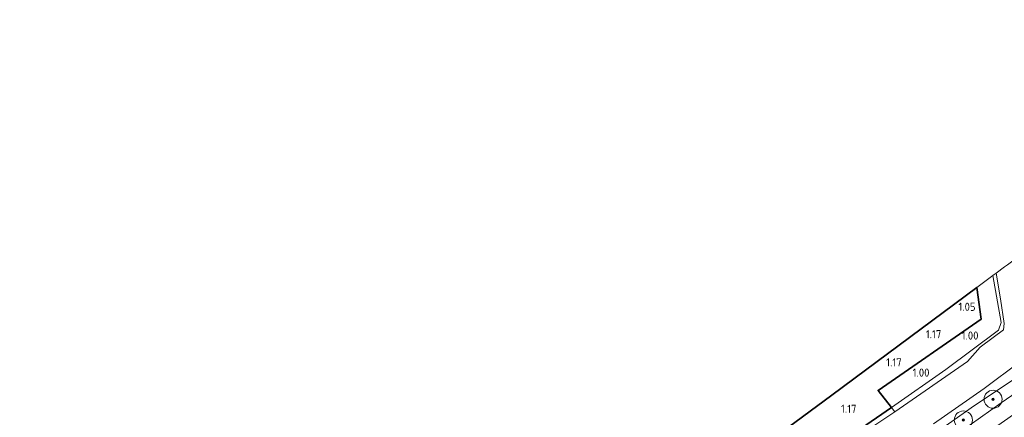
# Model space of a CAD drawing. Extents: x 130905 to 137824, y 412333 to 417928.
# Tile 190 of 256: x 134128 to 134346, y 415808 to 415896. Entities that reach past the tile are written whole.
import ezdxf
from ezdxf.enums import TextEntityAlignment as Align
from ezdxf.lldxf.tags import DXFTag

# ---------------------------------------------------------------- set-up
doc = ezdxf.new("R2010")
doc.units = 0
for name, color, linetype, lineweight in [('B-ME-GR-BOOM-S', 90, 'Continuous', 25), ('B-ME-GR-GRAS-GV', 60, 'Continuous', 13), ('B-ME-IE-TERREINAFSCHEIDING_KUNSTMATIG_HEKWERK-G', 20, 'IE-TERREINAFSCHEIDING-KUNSTMATIG', 18), ('B-ME-KG-GRENS_OPNAME-G', 210, 'KG-OPNAME', 18), ('B-ME-OG-BEBOUWING_KWEKERIJ-GV', 7, 'Continuous', 35), ('B-ME-OG-TERREIN_GROEN_TUIN_TUINBOUW-GV', 7, 'Continuous', 18), ('B-ME-OG-WATER_SLOOT-G', 120, 'Continuous', 18), ('B-ME-OG-WATER_SLOOT-GV', 120, 'Continuous', 18), ('B-ME-VH-VERHARDING_ASFALT-GV', 252, 'Continuous', 18), ('X-XX-AL-HOOGTELABEL-S', 7, 'Continuous', 25)]:
    doc.layers.add(name, color=color, linetype=linetype, lineweight=lineweight)
doc.styles.add('NLCS-ISO-ANNOTATIVE-T18', font='NLCS-ISO.ttf', dxfattribs={"height": 1.8})
doc.styles.get("Standard").update_dxf_attribs({"font": 'arial.ttf'})
doc.linetypes.add('IE-TERREINAFSCHEIDING-KUNSTMATIG', pattern='A,4,[82,NLCS.SHX,S=0.75,R=90,X=0,Y=0],4,-2', length=10)
tags = doc.linetypes.add('KG-OPNAME', pattern='A,5.5,-2,["O",Standard,S=1.8,R=0,X=-0.5,Y=-0.9],-2,5.5,-2,[5,NLCS.SHX,S=0.75,R=0,X=0,Y=0],-2', length=19).pattern_tags.tags
tags[6] = DXFTag(74, 10)

# ---------------------------------------------------------------- blocks, each defined once
blk = doc.blocks.new('SAL-HOOGTELABEL-SO')
at = {"color": 0, "linetype": 'ByBlock', "lineweight": -2, "style": 'NLCS-ISO-ANNOTATIVE-T18'}
blk.add_attdef('HOOGTE', text='', height=1.8, dxfattribs=at).set_placement((2.79, 0), align=Align.RIGHT)
blk = doc.blocks.new('SGR-BOOM_01-SO')
at = {"linetype": 'ByBlock', "lineweight": 18}
h = blk.add_hatch(color=0, dxfattribs=at)
h.dxf.hatch_style = 1
edge = h.paths.add_edge_path()
edge.add_arc((0, 0), 0.25, 0, 360)
at = {"color": 0, "linetype": 'ByBlock', "lineweight": 18}
for radius in [2, 0.25]:
    blk.add_circle((0, 0), radius, dxfattribs=at)

msp = doc.modelspace()

# ---------------------------------------------------------------- linework, layer by layer
at = {"layer": 'B-ME-GR-GRAS-GV'}
for points in [[(134337.481, 415820.498, 0.381), (134321.4, 415809.337, 0.381), (134320.676, 415810.317, 1.256), (134332.711, 415818.733, 0.993), (134344.293, 415827.374, 0.859), (134344.914, 415829.073, 0.906), (134343.05, 415839.467, 0.972), (134343.819, 415840.038, 0.381), (134344.767, 415834.361, 0.381), (134345.571, 415828.907, 0.381), (134345.458, 415827.447, 0.381), (134343.161, 415825.766, 0.381), (134340.3, 415823.631, 0.381)], [(134306.603, 415799.462, 0.381), (134293.311, 415789.934, 0.381), (134293.003, 415790.964, 1.021), (134293.045, 415790.994, 1.021), (134308.57, 415801.925, 1.023), (134320.676, 415810.317, 1.256), (134321.4, 415809.337, 0.381)]]:
    msp.add_polyline3d(points, close=True, dxfattribs=at)
for points in [[(134361.851, 415822.977, 1.411), (134344.884, 415811.348, 1.414), (134326.625, 415798.342, 1.407)], [(134329.978, 415806.709, 0.381), (134341.178, 415814.513, 0.381), (134349.076, 415820.365, 0.381)], [(134348.544, 415817.102, 1.612), (134338.299, 415810.22, 1.559), (134326.485, 415801.889, 1.477)], [(134326.485, 415801.889, 1.477), (134338.299, 415810.22, 1.559), (134348.544, 415817.102, 1.612)]]:
    msp.add_polyline3d(points, dxfattribs=at)
at = {"layer": 'B-ME-IE-TERREINAFSCHEIDING_KUNSTMATIG_HEKWERK-G'}
msp.add_polyline3d([(134321.4, 415809.337, 0.381), (134320.676, 415810.317, 1.256), (134317.684, 415814.079, 1.281), (134340.518, 415829.839, 1.031), (134339.517, 415836.845, 1.013)], dxfattribs=at)
at = {"layer": 'B-ME-KG-GRENS_OPNAME-G'}
msp.add_polyline3d([(134431.654, 415896.075, 1.036), (134357.714, 415850.35, 1.089), (134346.303, 415841.881, 0.828), (134345.655, 415841.4, 0.381), (134343.819, 415840.038, 0.381), (134343.05, 415839.467, 0.972), (134339.517, 415836.845, 1.013), (134307.439, 415813.037, 1.007), (134291.377, 415801.116, 1.098), (134236.31, 415760.246, 1.288), (134205.803, 415737.604, 1.225), (134201.645, 415734.519, 1.215), (134193.672, 415728.601, 1.184), (134141.318, 415689.817, 1.513), (134136.911, 415686.552, 1.523), (134129.112, 415680.774, 1.17), (134127.889, 415679.868, 0.381)], dxfattribs=at)
at = {"layer": 'B-ME-OG-BEBOUWING_KWEKERIJ-GV'}
msp.add_polyline3d([(134293.045, 415790.994, 1.021), (134293.003, 415790.964, 1.021), (134292.986, 415791.022, 1.019), (134291.377, 415801.116, 1.098), (134307.439, 415813.037, 1.007), (134339.517, 415836.845, 1.013), (134340.518, 415829.839, 1.031), (134317.684, 415814.079, 1.281), (134320.676, 415810.317, 1.256), (134308.57, 415801.925, 1.023)], close=True, dxfattribs=at)
at = {"layer": 'B-ME-OG-TERREIN_GROEN_TUIN_TUINBOUW-GV'}
msp.add_polyline3d([(134332.711, 415818.733, 0.993), (134320.676, 415810.317, 1.256), (134317.684, 415814.079, 1.281), (134340.518, 415829.839, 1.031), (134339.517, 415836.845, 1.013), (134343.05, 415839.467, 0.972), (134344.914, 415829.073, 0.906), (134344.293, 415827.374, 0.859)], close=True, dxfattribs=at)
at = {"layer": 'B-ME-OG-WATER_SLOOT-G'}
for points in [[(134404.981, 415856.476, 1.618), (134394.75, 415849.819, 1.462), (134377.299, 415837.375, 1.416), (134360.426, 415825.33, 1.528), (134348.544, 415817.102, 1.612), (134338.299, 415810.22, 1.559), (134326.485, 415801.889, 1.477), (134311.586, 415791.284, 1.602), (134302.126, 415784.581, 1.495), (134285.979, 415773.222, 1.52), (134272.496, 415763.754, 1.513), (134260.291, 415755.315, 1.553), (134248.327, 415746.508, 1.59), (134231.925, 415735.024, 1.536), (134220.464, 415726.442, 1.477), (134206.439, 415716.873, 1.594), (134192.364, 415706.452, 1.554), (134183.409, 415700.1, 1.578), (134169.927, 415690.277, 1.638), (134158.224, 415681.747, 1.622), (134152.519, 415677.672, 1.638), (134150.705, 415676.544, 1.701)], [(134166.479, 415701.196, 1.014), (134172.572, 415705.573, 0.985), (134192.404, 415719.105, 1.005), (134209.98, 415732.039, 0.961), (134224.357, 415742.619, 0.925), (134237.298, 415751.793, 1.017), (134239.482, 415753.266, 0.872), (134254.623, 415763.63, 0.947), (134279.135, 415781.185, 1.013), (134293.003, 415790.964, 1.021), (134293.045, 415790.994, 1.021), (134308.57, 415801.925, 1.023), (134320.676, 415810.317, 1.256), (134332.711, 415818.733, 0.993), (134344.293, 415827.374, 0.859), (134344.914, 415829.073, 0.906), (134343.05, 415839.467, 0.972)]]:
    msp.add_polyline3d(points, dxfattribs=at)
at = {"layer": 'B-ME-OG-WATER_SLOOT-GV'}
for points in [[(134306.603, 415799.462, 0.381), (134321.4, 415809.337, 0.381), (134337.481, 415820.498, 0.381), (134340.3, 415823.631, 0.381), (134343.161, 415825.766, 0.381), (134345.458, 415827.447, 0.381), (134345.571, 415828.907, 0.381), (134344.767, 415834.361, 0.381), (134343.819, 415840.038, 0.381), (134345.655, 415841.4, 0.381)], [(134349.076, 415820.365, 0.381), (134341.178, 415814.513, 0.381), (134329.978, 415806.709, 0.381)]]:
    msp.add_polyline3d(points, dxfattribs=at)
at = {"layer": 'B-ME-VH-VERHARDING_ASFALT-GV'}
msp.add_polyline3d([(134326.625, 415798.342, 1.407), (134344.884, 415811.348, 1.414), (134361.851, 415822.977, 1.411), (134378.818, 415834.606, 1.409), (134395.786, 415846.235, 1.406), (134403.03, 415851.2, 1.433), (134412.753, 415857.864, 1.403), (134422.476, 415864.523, 1.303), (134443.408, 415878.858, 1.35), (134445.331, 415875.957, 1.36), (134419.589, 415858.324, 1.44), (134402.922, 415846.876, 1.471), (134386.256, 415835.428, 1.502), (134357.989, 415815.979, 1.571), (134335.321, 415800.094, 1.539)], dxfattribs=at)

# ---------------------------------------------------------------- block references
at = {"layer": 'B-ME-GR-BOOM-S'}
for p in [(134343.134, 415812.119, 1.474), (134336.555, 415807.521, 1.474)]:
    msp.add_blockref('SGR-BOOM_01-SO', p, dxfattribs=at)
at = {"layer": 'X-XX-AL-HOOGTELABEL-S'}
for p, values in [((134336.468, 415831.67, 1.046), {'HOOGTE': '1.05'}), ((134328.896, 415825.607, 1.172), {'HOOGTE': '1.17'}), ((134337.116, 415825.314, 0.996), {'HOOGTE': '1.00'}), ((134320.125, 415819.393, 1.172), {'HOOGTE': '1.17'}), ((134326.274, 415817.117, 0.996), {'HOOGTE': '1.00'}), ((134310.134, 415809.101, 1.168), {'HOOGTE': '1.17'})]:
    msp.add_blockref('SAL-HOOGTELABEL-SO', p, dxfattribs=at).add_auto_attribs(values)

doc.saveas('drawing.dxf')
